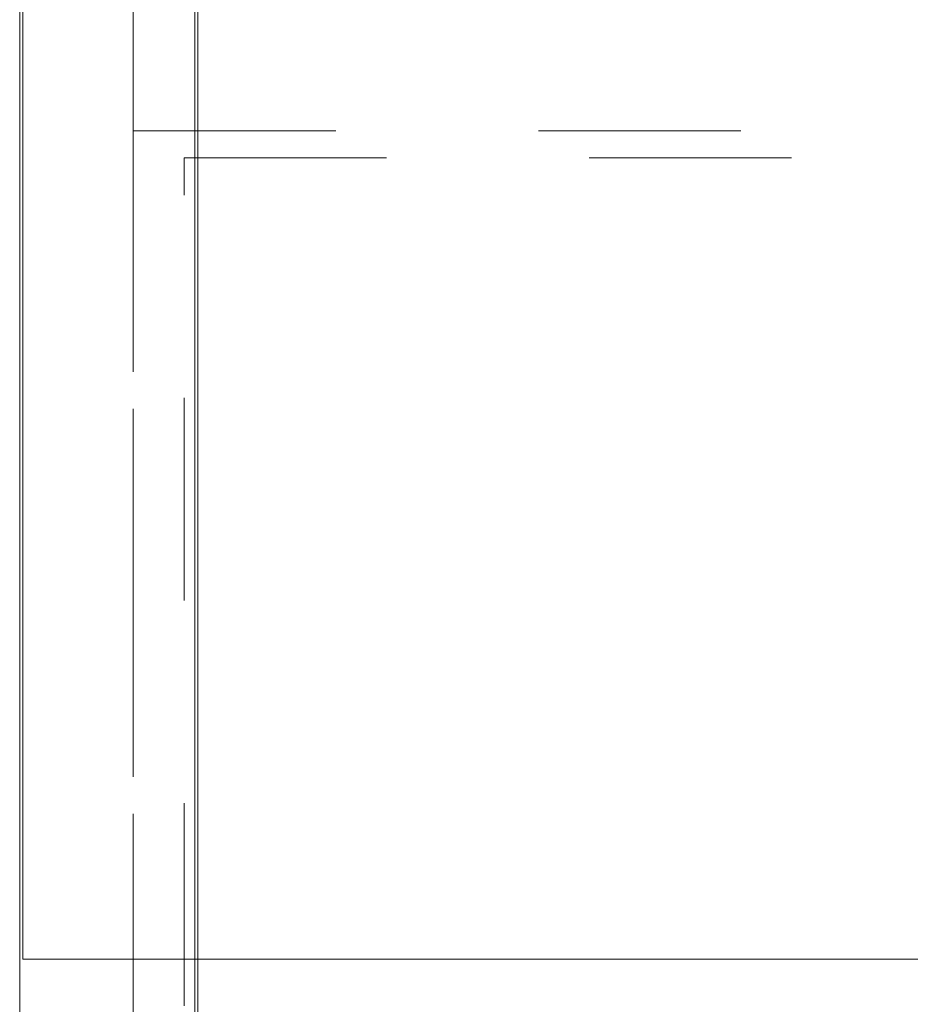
# Model space of a CAD drawing. Header units: inches. Extents: x -467 to -298, y -222 to 20.
# Tile 7 of 57: x -406.48 to -400.62, y 4.64 to 11.12. Entities that reach past the tile are written whole.
import ezdxf

# ---------------------------------------------------------------- set-up
doc = ezdxf.new("R2010")
doc.units = ezdxf.units.IN
doc.header["$LTSCALE"] = 32
doc.header["$MEASUREMENT"] = 0
doc.linetypes.add('Dash Style-1', pattern=[0.083328, 0.041656, -0.041672])
for name, color, linetype, lineweight in [('DashLine', 7, 'Dash Style-1', 13), ('Drawing', 7, 'Continuous', 18), ('None', 7, 'Continuous', 18), ('SolidLine', 7, 'Continuous', 15)]:
    doc.layers.add(name, color=color, linetype=linetype, lineweight=lineweight)

# ---------------------------------------------------------------- blocks, each defined once
blk = doc.blocks.new('Group-10')
at = {"layer": 'DashLine', "flags": 128}
blk.add_lwpolyline([(1.082677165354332, -8.267716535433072), (16.87007874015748, -8.267716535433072), (16.87007874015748, -23.26771653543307), (1.082677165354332, -23.26771653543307)], close=True, dxfattribs=at)
blk = doc.blocks.new('Group-11')
at = {"layer": 'DashLine', "flags": 128}
blk.add_lwpolyline([(1.082677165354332, -8.267716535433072), (16.87007874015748, -8.267716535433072), (16.87007874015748, -23.26771653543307), (1.082677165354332, -23.26771653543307)], close=True, dxfattribs=at)
blk = doc.blocks.new('Group-12')
at = {"layer": 'DashLine', "flags": 128}
for points in [[(0, 0), (0.7480314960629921, 0), (0.7480314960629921, -23.11023622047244), (0, -23.11023622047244)], [(0, 0), (17.95275590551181, 0), (17.95275590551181, -23.11023622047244), (0, -23.11023622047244)], [(0.7480314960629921, -8.090551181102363), (17.20472440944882, -8.090551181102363), (17.20472440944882, -23.09055118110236), (0.7480314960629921, -23.09055118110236)]]:
    blk.add_lwpolyline(points, close=True, dxfattribs=at)
at = {"layer": 'None'}
for name in ['Group-10', 'Group-11']:
    blk.add_blockref(name, (0, 0), dxfattribs=at)
blk = doc.blocks.new('Group-13')
at = {"layer": 'None'}
blk.add_blockref('Group-12', (0, 0), dxfattribs=at)
blk = doc.blocks.new('SL Low Storage (2D)')
at = {"layer": 'None'}
blk.add_blockref('Group-13', (0, 0), dxfattribs=at)
at = {"layer": 'Drawing', "color": 0, "flags": 1}
for tag in ['Tag', 'Catalog', 'Option1', 'Option2', 'Option3', 'Option4', 'Option5', 'Option6', 'Option7', 'Option8', 'Option9', 'Option10', 'Option11', 'Option12', 'Custom', 'FinishGroup', 'Discount', 'Item2', 'Item3', 'Item6', 'Item9', 'Item10', 'Item12', 'Item13', 'Item16', 'Item19', 'Item20', 'Item21', 'Item22', 'Item23', 'Item24', 'Item25', 'Item8', 'Item18', 'Item1', 'Item4', 'Item5', 'Item7', 'Item11', 'Item14', 'Item15', 'Item17']:
    blk.add_attdef(tag, (-47.02492789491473, 4.938103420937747), '', height=0.007086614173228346, dxfattribs=at)
blk = doc.blocks.new('Group-14')
at = {"layer": 'SolidLine', "flags": 128}
blk.add_lwpolyline([(0, 0), (17.99212598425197, 0), (17.99212598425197, -24.01574803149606), (0, -24.01574803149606)], close=True, dxfattribs=at)
blk = doc.blocks.new('Group-15')
at = {"layer": 'None'}
blk.add_blockref('Group-14', (0, 0), dxfattribs=at)
blk = doc.blocks.new('SL Lowboy Top (2D)')
at = {"layer": 'None'}
blk.add_blockref('Group-15', (0, 0), dxfattribs=at)
at = {"layer": 'Drawing', "color": 0, "flags": 1}
for tag in ['Tag', 'Catalog', 'Option1', 'Option2', 'Option3', 'Option4', 'Option5', 'Option6', 'Option7', 'Option8', 'Option9', 'Option10', 'Option11', 'Option12', 'Custom', 'FinishGroup', 'Discount', 'Item2', 'Item3', 'Item6', 'Item9', 'Item10', 'Item12', 'Item13', 'Item16', 'Item19', 'Item20', 'Item21', 'Item22', 'Item23', 'Item24', 'Item25', 'Item8', 'Item18', 'Item1', 'Item4', 'Item5', 'Item7', 'Item11', 'Item14', 'Item15', 'Item17']:
    blk.add_attdef(tag, (-47.02492789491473, 9.438103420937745), '', height=0.007086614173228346, dxfattribs=at)
blk = doc.blocks.new('Group-23')
at = {"layer": 'SolidLine', "flags": 128}
blk.add_lwpolyline([(0, -24.01574803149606), (0, -2.559055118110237), (0.01968503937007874, -2.559055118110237), (0.01968503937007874, -24.01574803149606)], close=True, dxfattribs=at)
blk = doc.blocks.new('Group-32')
at = {"layer": 'DashLine', "flags": 128}
blk.add_lwpolyline([(0, -2.559055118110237), (69.76377952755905, -2.559055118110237), (69.76377952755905, -24.01574803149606), (0, -24.01574803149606)], close=True, dxfattribs=at)
at = {"layer": 'SolidLine', "flags": 128}
blk.add_lwpolyline([(0, -2.559055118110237), (69.76377952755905, -2.559055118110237), (69.76377952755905, -24.01574803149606), (0, -24.01574803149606)], close=True, dxfattribs=at)
at = {"layer": 'None'}
blk.add_blockref('Group-23', (0, 0), dxfattribs=at)
blk = doc.blocks.new('Group-61')
at = {"layer": 'None'}
blk.add_blockref('Group-32', (0, 0), dxfattribs=at)
blk = doc.blocks.new('SL Credenza Desk Top (2D)')
at = {"layer": 'None'}
blk.add_blockref('Group-61', (0, 0), dxfattribs=at)
at = {"layer": 'Drawing', "color": 0, "flags": 1}
for tag in ['Tag', 'Catalog', 'Option1', 'Option2', 'Option3', 'Option4', 'Option5', 'Option6', 'Option7', 'Option8', 'Option9', 'Option10', 'Option11', 'Option12', 'Custom', 'FinishGroup', 'Discount', 'Item2', 'Item3', 'Item6', 'Item9', 'Item10', 'Item12', 'Item13', 'Item16', 'Item19', 'Item20', 'Item21', 'Item22', 'Item23', 'Item24', 'Item25', 'Item8', 'Item18', 'Item1', 'Item4', 'Item5', 'Item7', 'Item11', 'Item14', 'Item15', 'Item17']:
    blk.add_attdef(tag, (-45.8715836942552, 8.953742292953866), '', height=0.007086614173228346, dxfattribs=at)
blk = doc.blocks.new('Group-71')
at = {"layer": 'SolidLine', "flags": 128}
blk.add_lwpolyline([(12.01968503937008, -13.53149606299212), (83.98818897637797, -13.53149606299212), (83.98818897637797, -25.53937007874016), (12.01968503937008, -25.53937007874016)], close=True, dxfattribs=at)
blk = doc.blocks.new('Group-72')
at = {"layer": 'None'}
blk.add_blockref('Group-71', (0, 0), dxfattribs=at)
blk = doc.blocks.new('Group-73')
at = {"layer": 'None'}
blk.add_blockref('Group-72', (0, 0), dxfattribs=at)
blk = doc.blocks.new('SL Overhead (2D)')
at = {"layer": 'None'}
blk.add_blockref('Group-73', (0, 0), dxfattribs=at)
at = {"layer": 'Drawing', "color": 0, "flags": 1}
for tag in ['Tag', 'Catalog', 'Option1', 'Option2', 'Option3', 'Option4', 'Option5', 'Option6', 'Option7', 'Option8', 'Option9', 'Option10', 'Option11', 'Option12', 'Custom', 'FinishGroup', 'Discount', 'Item2', 'Item3', 'Item6', 'Item9', 'Item10', 'Item12', 'Item13', 'Item16', 'Item19', 'Item20', 'Item21', 'Item22', 'Item23', 'Item24', 'Item25', 'Item8', 'Item18', 'Item1', 'Item4', 'Item5', 'Item7', 'Item11', 'Item14', 'Item15', 'Item17']:
    blk.add_attdef(tag, (-59.01508537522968, -138.5264635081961), '', height=0.007086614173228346, dxfattribs=at)

msp = doc.modelspace()

# ---------------------------------------------------------------- block references
at = {"layer": 'Drawing'}
for name in ['SL Low Storage (2D)', 'SL Lowboy Top (2D)']:
    msp.add_blockref(name, (-406.4842519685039, 18.4763779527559), dxfattribs=at)

# ---------------------------------------------------------------- next in the draw order: block references
msp.add_blockref('SL Credenza Desk Top (2D)', (-405.3309077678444, 18.47637795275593), dxfattribs=at)

# ---------------------------------------------------------------- next in the draw order: block references
msp.add_blockref('SL Overhead (2D)', (-418.4842519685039, 30.4763779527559), dxfattribs=at)

doc.saveas('drawing.dxf')
